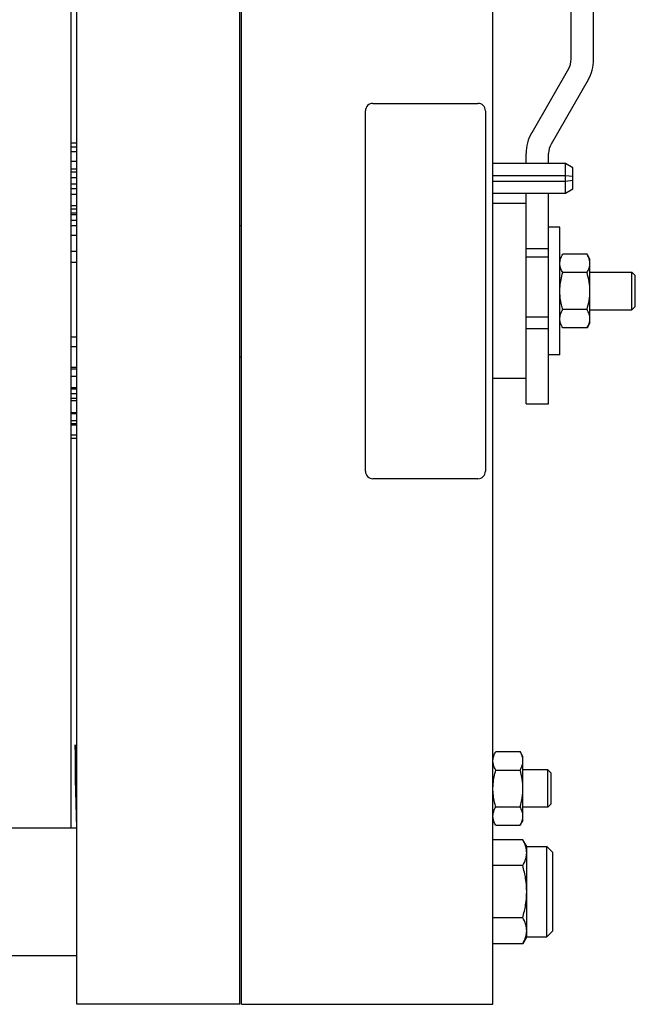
# Model space of a CAD drawing. Extents: x -3199 to 1181, y 8 to 2383.
# Tile 26 of 62: x -1575 to -1410, y 1011 to 1273. Entities that reach past the tile are written whole.
import ezdxf

# ---------------------------------------------------------------- set-up
doc = ezdxf.new("R2010")
doc.units = 0
doc.header["$LTSCALE"] = 65.395
doc.layers.get('0').update_dxf_attribs({"linetype": 'CONTINUOUS'})

msp = doc.modelspace()

# ---------------------------------------------------------------- linework, layer by layer
at = {"color": 6, "linetype": 'CONTINUOUS'}
for p, q in [((-1559.36, 1010.65), (-1559.36, 1390.65)), ((-1515.86, 1010.65), (-1515.86, 1390.65)), ((-1515.41, 1010.65), (-1515.41, 1390.65)), ((-1448.41, 1010.65), (-1448.41, 1390.65)), ((-1560.86, 1057.65), (-1560.86, 1343.65)), ((-1427.57, 1262.38), (-1427.57, 1338.65)), ((-1421.57, 1262.38), (-1421.57, 1314.65)), ((-1428.24, 1259.88), (-1438.09, 1242.81)), ((-1423.04, 1256.88), (-1432.9, 1239.81)), ((-1439.57, 1234.65), (-1439.57, 1237.31)), ((-1433.57, 1234.65), (-1433.57, 1237.31)), ((-1429.11, 1234.65), (-1448.41, 1234.65)), ((-1427.11, 1233.49), (-1429.11, 1234.65)), ((-1429.11, 1226.65), (-1429.11, 1234.65)), ((-1427.11, 1231.14), (-1427.11, 1233.49)), ((-1427.11, 1227.8), (-1429.11, 1226.65)), ((-1427.11, 1227.8), (-1427.11, 1230.09)), ((-1429.11, 1226.65), (-1448.41, 1226.65)), ((-1439.57, 1170.65), (-1439.57, 1226.65)), ((-1433.57, 1170.65), (-1433.57, 1226.65)), ((-1439.57, 1223.96), (-1448.41, 1223.96)), ((-1515.86, 1218.15), (-1515.41, 1218.15)), ((-1430.57, 1217.65), (-1433.57, 1217.65)), ((-1430.57, 1183.65), (-1430.57, 1217.65)), ((-1423.33, 1210.46), (-1429.81, 1210.46)), ((-1422.57, 1209.15), (-1423.33, 1210.46)), ((-1422.57, 1192.15), (-1422.57, 1209.15)), ((-1423.33, 1205.55), (-1429.81, 1205.55)), ((-1422.57, 1205.65), (-1411.36, 1205.65)), ((-1410.46, 1204.75), (-1411.36, 1205.65)), ((-1411.36, 1195.65), (-1411.36, 1205.65)), ((-1410.46, 1196.55), (-1410.46, 1204.75)), ((-1410.46, 1196.55), (-1411.36, 1195.65)), ((-1423.33, 1195.74), (-1429.81, 1195.74)), ((-1422.57, 1195.65), (-1411.36, 1195.65)), ((-1423.33, 1190.83), (-1429.81, 1190.83)), ((-1422.57, 1192.15), (-1423.33, 1190.83)), ((-1515.86, 1183.15), (-1515.41, 1183.15)), ((-1430.57, 1183.65), (-1433.57, 1183.65)), ((-1439.57, 1177.34), (-1448.41, 1177.34)), ((-1439.57, 1170.65), (-1433.57, 1170.65)), ((-1560.86, 1168.07), (-1559.36, 1168.07)), ((-1560.86, 1165.33), (-1559.36, 1165.33)), ((-1447.65, 1077.96), (-1441.17, 1077.96)), ((-1440.41, 1076.65), (-1441.17, 1077.96)), ((-1440.41, 1059.65), (-1440.41, 1076.65)), ((-1447.65, 1073.05), (-1441.17, 1073.05)), ((-1433.76, 1073.15), (-1440.41, 1073.15)), ((-1432.86, 1072.25), (-1433.76, 1073.15)), ((-1433.76, 1063.15), (-1433.76, 1073.15)), ((-1559.76, 1070.65), (-1559.39, 1057.65)), ((-1432.86, 1064.05), (-1432.86, 1072.25)), ((-1447.65, 1063.24), (-1441.17, 1063.24)), ((-1433.76, 1063.15), (-1440.41, 1063.15)), ((-1432.86, 1064.05), (-1433.76, 1063.15)), ((-1440.41, 1059.65), (-1441.17, 1058.33)), ((-1579.36, 1057.65), (-1559.36, 1057.65)), ((-1447.65, 1058.33), (-1441.17, 1058.33)), ((-1440.48, 1054.5), (-1448.41, 1054.5)), ((-1439.41, 1052.65), (-1440.48, 1054.5)), ((-1439.41, 1052.65), (-1434.01, 1052.65)), ((-1439.41, 1028.65), (-1439.41, 1052.65)), ((-1432.41, 1051.05), (-1434.01, 1052.65)), ((-1434.01, 1028.65), (-1434.01, 1052.65)), ((-1432.41, 1030.25), (-1432.41, 1051.05)), ((-1440.48, 1047.58), (-1448.41, 1047.58)), ((-1440.48, 1033.72), (-1448.41, 1033.72)), ((-1439.41, 1028.65), (-1440.48, 1026.79)), ((-1439.41, 1028.65), (-1434.01, 1028.65)), ((-1432.41, 1030.25), (-1434.01, 1028.65)), ((-1440.48, 1026.79), (-1448.41, 1026.79)), ((-1579.36, 1023.65), (-1559.36, 1023.65)), ((-1515.86, 1010.65), (-1559.36, 1010.65)), ((-1515.41, 1010.65), (-1448.41, 1010.65))]:
    msp.add_line(p, q, dxfattribs=at)
at = {"color": 2, "linetype": 'CONTINUOUS'}
for p, q in [((-1482.41, 1152.65), (-1482.41, 1248.65)), ((-1480.41, 1250.65), (-1452.41, 1250.65)), ((-1450.41, 1248.65), (-1450.41, 1152.65)), ((-1560.86, 1240.11), (-1559.36, 1240.11)), ((-1559.36, 1238.94), (-1560.86, 1238.94)), ((-1560.86, 1237.78), (-1559.36, 1237.78)), ((-1559.36, 1235.14), (-1560.86, 1235.14)), ((-1560.86, 1233.22), (-1559.36, 1233.22)), ((-1560.86, 1232.4), (-1559.36, 1232.4)), ((-1559.36, 1230.85), (-1560.86, 1230.85)), ((-1429.11, 1231.34), (-1448.41, 1231.34)), ((-1427.11, 1231.14), (-1429.11, 1231.34)), ((-1429.11, 1229.95), (-1427.11, 1230.15)), ((-1427.11, 1230.09), (-1427.11, 1231.14)), ((-1559.36, 1229.16), (-1560.86, 1229.16)), ((-1560.86, 1227.99), (-1559.36, 1227.99)), ((-1448.41, 1229.95), (-1429.11, 1229.95)), ((-1560.86, 1226.42), (-1559.36, 1226.42)), ((-1559.36, 1223.36), (-1560.86, 1223.36)), ((-1559.36, 1222.44), (-1560.86, 1222.44)), ((-1559.36, 1221.4), (-1560.86, 1221.4)), ((-1560.86, 1221.05), (-1559.36, 1221.05)), ((-1560.86, 1219.57), (-1559.36, 1219.57)), ((-1560.86, 1218.1), (-1559.36, 1218.1)), ((-1559.36, 1215.48), (-1560.86, 1215.48)), ((-1559.36, 1211.15), (-1560.86, 1211.15)), ((-1560.86, 1208.38), (-1559.36, 1208.38)), ((-1560.86, 1188.48), (-1559.36, 1188.48)), ((-1559.36, 1185.82), (-1560.86, 1185.82)), ((-1559.36, 1180.25), (-1560.86, 1180.25)), ((-1560.86, 1179.9), (-1559.36, 1179.9)), ((-1560.86, 1177.94), (-1559.36, 1177.94)), ((-1559.36, 1174.87), (-1560.86, 1174.87)), ((-1559.36, 1174.5), (-1560.86, 1174.5)), ((-1559.36, 1173.3), (-1560.86, 1173.3)), ((-1560.86, 1172.13), (-1559.36, 1172.13)), ((-1560.86, 1171.48), (-1559.36, 1171.48)), ((-1559.36, 1168.17), (-1560.86, 1168.17)), ((-1560.86, 1166.16), (-1559.36, 1166.16)), ((-1559.36, 1164.89), (-1560.86, 1164.89)), ((-1560.86, 1162.35), (-1559.36, 1162.35)), ((-1559.36, 1161.34), (-1560.86, 1161.34)), ((-1452.41, 1150.65), (-1480.41, 1150.65)), ((-1559.36, 1066.86), (-1559.76, 1079.79)), ((-1559.76, 1079.79), (-1559.76, 1070.65))]:
    msp.add_line(p, q, dxfattribs=at)
at = {"color": 9, "linetype": 'CONTINUOUS'}
for p, q in [((-1439.57, 1211.95), (-1433.57, 1211.95)), ((-1433.57, 1209.69), (-1439.57, 1209.69)), ((-1433.57, 1193.68), (-1439.57, 1193.68)), ((-1433.57, 1190.6), (-1439.57, 1190.6))]:
    msp.add_line(p, q, dxfattribs=at)
at = {"color": 2, "linetype": 'CONTINUOUS'}
for centre, radius, start, end in [((-1432.57, 1262.38), 5, 330.0006, 359.9994), ((-1480.41, 1248.65), 2, 90.0002, 179.9998), ((-1452.41, 1248.65), 2, 0.0002, 89.9998), ((-1480.41, 1152.65), 2, 180.0002, 269.9998), ((-1452.41, 1152.65), 2, 270.0002, 359.9998)]:
    msp.add_arc(centre, radius, start, end, dxfattribs=at)
at = {"color": 6, "linetype": 'CONTINUOUS'}
for centre, radius, start, end in [((-1432.57, 1262.38), 11, 330, 360), ((-1428.57, 1237.31), 11, 150, 180), ((-1428.57, 1237.31), 5, 150, 180)]:
    msp.add_arc(centre, radius, start, end, dxfattribs=at)
at = {"color": 2, "linetype": 'CONTINUOUS'}
for points, knots in [([(-1430.57, 1208.01), (-1430.57, 1208.22), (-1430.53, 1208.64), (-1430.32, 1209.48), (-1430.03, 1210.08), (-1429.81, 1210.46)], [0, 0, 0, 0, 0.240594, 0.48582, 1, 1, 1, 1]), ([(-1429.81, 1205.55), (-1429.92, 1205.75), (-1430.18, 1206.24), (-1430.43, 1206.91), (-1430.55, 1207.54), (-1430.57, 1207.85), (-1430.57, 1208.01)], [0, 0, 0, 0, 0.261659, 0.637597, 0.819862, 1, 1, 1, 1]), ([(-1430.57, 1200.65), (-1430.57, 1201.06), (-1430.52, 1202.1), (-1430.28, 1203.75), (-1429.98, 1204.96), (-1429.81, 1205.55)], [0, 0, 0, 0, 0.250032, 0.624978, 1, 1, 1, 1]), ([(-1429.81, 1195.74), (-1429.92, 1196.14), (-1430.19, 1197.14), (-1430.43, 1198.47), (-1430.55, 1199.71), (-1430.57, 1200.34), (-1430.57, 1200.65)], [0, 0, 0, 0, 0.250025, 0.62494, 0.812484, 1, 1, 1, 1]), ([(-1430.57, 1193.29), (-1430.57, 1193.49), (-1430.53, 1193.92), (-1430.32, 1194.76), (-1430.03, 1195.35), (-1429.81, 1195.74)], [0, 0, 0, 0, 0.240594, 0.48582, 1, 1, 1, 1]), ([(-1429.81, 1190.83), (-1429.92, 1191.03), (-1430.18, 1191.52), (-1430.43, 1192.19), (-1430.55, 1192.82), (-1430.57, 1193.13), (-1430.57, 1193.29)], [0, 0, 0, 0, 0.26166, 0.637597, 0.819861, 1, 1, 1, 1]), ([(-1448.41, 1075.51), (-1448.41, 1075.72), (-1448.37, 1076.14), (-1448.16, 1076.98), (-1447.87, 1077.58), (-1447.65, 1077.96)], [0, 0, 0, 0, 0.240596, 0.485821, 1, 1, 1, 1]), ([(-1447.65, 1073.05), (-1447.76, 1073.25), (-1448.02, 1073.74), (-1448.27, 1074.41), (-1448.39, 1075.04), (-1448.41, 1075.35), (-1448.41, 1075.51)], [0, 0, 0, 0, 0.261659, 0.637596, 0.81986, 1, 1, 1, 1]), ([(-1448.41, 1068.15), (-1448.41, 1068.56), (-1448.36, 1069.6), (-1448.12, 1071.25), (-1447.82, 1072.46), (-1447.65, 1073.05)], [0, 0, 0, 0, 0.250032, 0.624978, 1, 1, 1, 1]), ([(-1447.65, 1063.24), (-1447.76, 1063.64), (-1448.03, 1064.64), (-1448.27, 1065.97), (-1448.39, 1067.21), (-1448.41, 1067.84), (-1448.41, 1068.15)], [0, 0, 0, 0, 0.250025, 0.62494, 0.812484, 1, 1, 1, 1]), ([(-1448.41, 1060.79), (-1448.41, 1060.99), (-1448.37, 1061.42), (-1448.16, 1062.26), (-1447.87, 1062.85), (-1447.65, 1063.24)], [0, 0, 0, 0, 0.240595, 0.485821, 1, 1, 1, 1]), ([(-1447.65, 1058.33), (-1447.76, 1058.53), (-1448.02, 1059.02), (-1448.27, 1059.69), (-1448.39, 1060.32), (-1448.41, 1060.63), (-1448.41, 1060.79)], [0, 0, 0, 0, 0.261661, 0.637596, 0.819859, 1, 1, 1, 1])]:
    msp.add_open_spline(points, degree=3, knots=knots, dxfattribs=at)
at = {"color": 6, "linetype": 'CONTINUOUS'}
for points, knots in [([(-1422.76, 1209.22), (-1422.8, 1209.33), (-1422.95, 1209.76), (-1423.15, 1210.16), (-1423.33, 1210.46)], [0, 0, 0, 0, 0.243688, 1, 1, 1, 1]), ([(-1422.57, 1208.01), (-1422.57, 1208.11), (-1422.58, 1208.52), (-1422.67, 1208.93), (-1422.76, 1209.22)], [0, 0, 0, 0, 0.247427, 1, 1, 1, 1]), ([(-1423.33, 1205.55), (-1423.1, 1205.94), (-1422.72, 1206.72), (-1422.57, 1207.59), (-1422.57, 1208.01)], [0, 0, 0, 0, 0.51492, 1, 1, 1, 1]), ([(-1422.57, 1200.65), (-1422.57, 1201.48), (-1422.71, 1203.14), (-1423.1, 1204.76), (-1423.33, 1205.55)], [0, 0, 0, 0, 0.499895, 1, 1, 1, 1]), ([(-1423.33, 1195.74), (-1423.1, 1196.54), (-1422.71, 1198.16), (-1422.57, 1199.82), (-1422.57, 1200.65)], [0, 0, 0, 0, 0.500105, 1, 1, 1, 1]), ([(-1422.57, 1193.29), (-1422.57, 1193.71), (-1422.72, 1194.57), (-1423.1, 1195.35), (-1423.33, 1195.74)], [0, 0, 0, 0, 0.48508, 1, 1, 1, 1]), ([(-1423.33, 1190.83), (-1423.1, 1191.22), (-1422.72, 1192), (-1422.57, 1192.87), (-1422.57, 1193.29)], [0, 0, 0, 0, 0.514923, 1, 1, 1, 1]), ([(-1440.6, 1076.72), (-1440.64, 1076.83), (-1440.79, 1077.26), (-1440.99, 1077.66), (-1441.17, 1077.96)], [0, 0, 0, 0, 0.243692, 1, 1, 1, 1]), ([(-1441.17, 1073.05), (-1440.94, 1073.44), (-1440.57, 1074.22), (-1440.41, 1075.09), (-1440.41, 1075.51)], [0, 0, 0, 0, 0.514918, 1, 1, 1, 1]), ([(-1440.41, 1075.51), (-1440.41, 1075.61), (-1440.42, 1076.02), (-1440.51, 1076.43), (-1440.6, 1076.72)], [0, 0, 0, 0, 0.247425, 1, 1, 1, 1]), ([(-1440.41, 1068.15), (-1440.41, 1068.98), (-1440.55, 1070.64), (-1440.94, 1072.26), (-1441.17, 1073.05)], [0, 0, 0, 0, 0.499896, 1, 1, 1, 1]), ([(-1441.17, 1063.24), (-1440.94, 1064.04), (-1440.55, 1065.66), (-1440.41, 1067.32), (-1440.41, 1068.15)], [0, 0, 0, 0, 0.500104, 1, 1, 1, 1]), ([(-1440.41, 1060.79), (-1440.41, 1061.21), (-1440.57, 1062.07), (-1440.94, 1062.85), (-1441.17, 1063.24)], [0, 0, 0, 0, 0.485082, 1, 1, 1, 1]), ([(-1441.17, 1058.33), (-1440.94, 1058.72), (-1440.56, 1059.5), (-1440.41, 1060.37), (-1440.41, 1060.79)], [0, 0, 0, 0, 0.51492, 1, 1, 1, 1]), ([(-1439.41, 1051.04), (-1439.41, 1051.33), (-1439.46, 1051.93), (-1439.76, 1053.12), (-1440.16, 1053.96), (-1440.48, 1054.5)], [0, 0, 0, 0, 0.240569, 0.485842, 1, 1, 1, 1]), ([(-1440.48, 1047.58), (-1440.16, 1048.12), (-1439.76, 1048.96), (-1439.46, 1050.15), (-1439.41, 1050.75), (-1439.41, 1051.04)], [0, 0, 0, 0, 0.514158, 0.759431, 1, 1, 1, 1]), ([(-1439.41, 1040.65), (-1439.41, 1041.82), (-1439.61, 1044.16), (-1440.15, 1046.45), (-1440.48, 1047.58)], [0, 0, 0, 0, 0.49989, 1, 1, 1, 1]), ([(-1440.48, 1033.72), (-1440.15, 1034.84), (-1439.61, 1037.13), (-1439.41, 1039.48), (-1439.41, 1040.65)], [0, 0, 0, 0, 0.50011, 1, 1, 1, 1]), ([(-1439.41, 1030.25), (-1439.41, 1030.55), (-1439.46, 1031.14), (-1439.76, 1032.33), (-1440.16, 1033.18), (-1440.48, 1033.72)], [0, 0, 0, 0, 0.240569, 0.485842, 1, 1, 1, 1]), ([(-1440.48, 1026.79), (-1440.16, 1027.33), (-1439.76, 1028.18), (-1439.46, 1029.37), (-1439.41, 1029.96), (-1439.41, 1030.25)], [0, 0, 0, 0, 0.514158, 0.759431, 1, 1, 1, 1])]:
    msp.add_open_spline(points, degree=3, knots=knots, dxfattribs=at)

doc.saveas('drawing.dxf')
